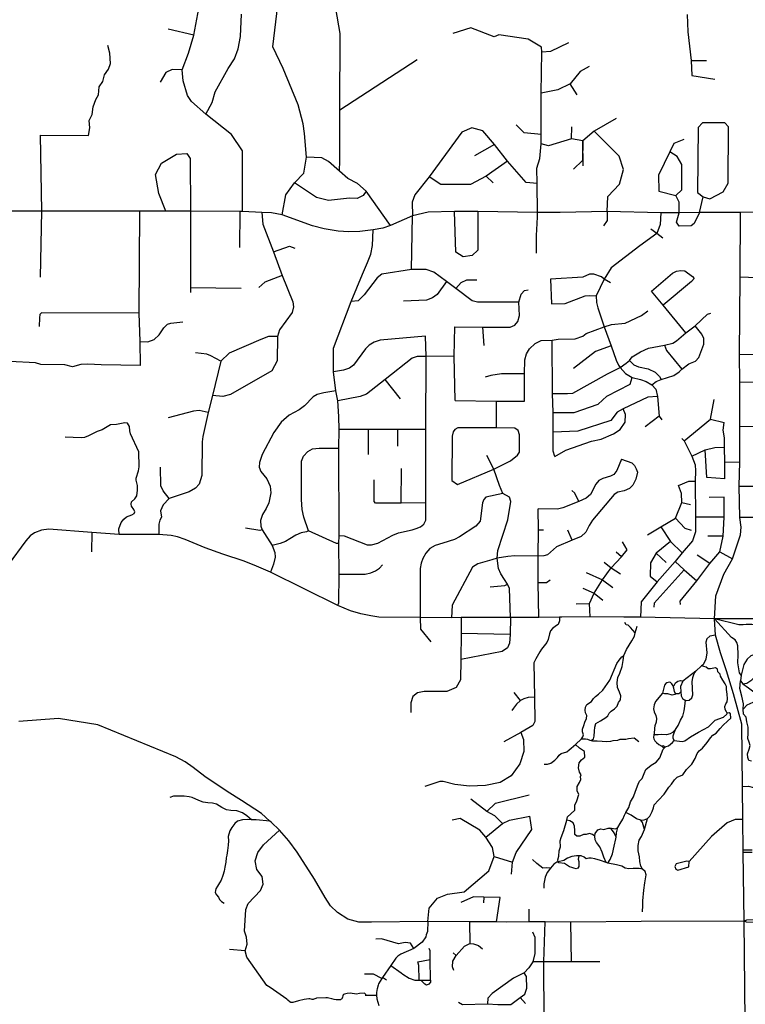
# Model space of a CAD drawing. Header units: millimetres. Extents: x 35 to 72953, y -43 to 70184.
# Tile 38 of 204: x 26178 to 29095, y 30762 to 34723. Entities that reach past the tile are written whole.
import ezdxf

# ---------------------------------------------------------------- set-up
doc = ezdxf.new("R2010")
doc.units = ezdxf.units.MM
doc.layers.add('roads_2', color=2, linetype='Continuous')
doc.layers.add('roads_3', color=3, linetype='Continuous')

msp = doc.modelspace()

# ---------------------------------------------------------------- linework, layer by layer
at = {"layer": 'roads_2'}
for points in [[(27541.76, 31092.63), (27497.97, 31103.84), (27456.15, 31130.89), (27428.01, 31158.55), (27406.27, 31190.89), (27363.24, 31265.32), (27293.51, 31373.72), (27260.39, 31419.64), (27221.99, 31462.54), (27188.97, 31495.06), (27184.4, 31499.01), (27149.79, 31528.86), (27069.36, 31581.69), (27011.98, 31618.39), (26922.24, 31678.58), (26876.08, 31714.14), (26842.94, 31737.31), (26806.09, 31757.14), (26491.98, 31885.55), (26333.89, 31911.67), (26174.38, 31899.32)], [(29090.32, 31096.84), (28676.99, 31095.23), (28393.96, 31092.67), (28290.13, 31093.17), (28226.21, 31094.03), (28134.16, 31092.74), (28094.79, 31092.99), (27986.35, 31094.14), (27818.53, 31094.69), (27592.59, 31092.75), (27541.76, 31092.63)], [(29423.79, 31101.53), (29100.14, 31100.59), (29090.32, 31096.84)], [(29375.36, 31089.41), (29100.63, 31092.63), (29090.32, 31096.84)]]:
    msp.add_lwpolyline(points, dxfattribs=at)
at = {"layer": 'roads_3'}
for points in [[(27073.49, 33951.75), (27073.59, 34194.83), (27029.06, 34260.53), (26926.52, 34342.97), (26868.73, 34393.48), (26852.23, 34418.19), (26835.15, 34477.38), (26831.2, 34521.1), (26856.69, 34588.17), (26877.63, 34659.86), (26934.22, 34962.56), (26955.65, 35162.67), (26944.06, 35222.98), (26944.61, 35351.74), (26938.16, 35570.03)], [(27464.05, 34113.8), (27465.86, 34156.86), (27464.66, 34359.93), (27467.12, 34667.77), (27449.06, 34767.44), (27446.99, 34816.11), (27461.16, 34886.51), (27461.45, 34898.56), (27464.9, 35052.87), (27480.3, 35166.88), (27485.2, 35382.49)], [(27232.94, 33938.04), (27248.27, 34018.06), (27282.83, 34065.97), (27320.05, 34105.53), (27331.02, 34170.21), (27323.61, 34265.07), (27317.78, 34304.25), (27297.52, 34379.64), (27237.34, 34526.97), (27195.94, 34613.47), (27220.26, 34815.61), (27237.51, 34999.64), (27252.48, 35149.98)], [(26926.52, 34342.97), (26951.43, 34389.54), (26963.74, 34432.57), (27016.02, 34527.05), (27041.65, 34565), (27056.37, 34605.62), (27065.28, 34655.27), (27070.03, 34744.71)], [(28861.95, 34743.6), (28864.06, 34673.38), (28878.06, 34557.98), (28880.07, 34497.64)], [(26877.63, 34659.86), (26774.56, 34684.04)], [(28255.31, 33784.08), (28256.37, 33854.13), (28258.17, 33902.35), (28259.22, 33930.28), (28259.79, 33946.58), (28258.44, 34063.31), (28256.89, 34125.34), (28269.04, 34164.57), (28275.12, 34223.9), (28274.11, 34261.11), (28274.67, 34426.56), (28277.24, 34593.51), (28276.49, 34611.61), (28222.18, 34644.81), (28104.45, 34661.45), (28085.75, 34653.41), (27992.29, 34690.65), (27919.01, 34667.54)], [(26266.82, 33952.21), (26262.02, 34258.91), (26454.43, 34256.42), (26460.51, 34287.45), (26457.49, 34317.62), (26470.19, 34341.66), (26473.24, 34372.33), (26483.86, 34401.49), (26495.44, 34420.19), (26497.47, 34452.37), (26512.14, 34473.99), (26519.73, 34500.65), (26535.41, 34523.76), (26543.5, 34546.39), (26541.04, 34587.53), (26532.46, 34619.21)], [(28277.24, 34593.51), (28314.12, 34595.52), (28385.38, 34631.2)], [(27464.66, 34359.93), (27775.99, 34562.99)], [(28878.06, 34557.98), (28938.69, 34558.98)], [(26831.2, 34521.1), (26791.67, 34522.11), (26765.4, 34510.05), (26743.14, 34470.84)], [(28468.22, 34535.13), (28431.83, 34515.02), (28391.4, 34465.25), (28341.37, 34440.62), (28274.67, 34426.56)], [(28419.68, 34420.99), (28391.4, 34465.25)], [(28880.07, 34497.64), (28973.03, 34483.54)], [(28575.84, 34325.73), (28487.91, 34274.46), (28442.42, 34235.24), (28396.31, 34243.22), (28304.42, 34215.85), (28275.12, 34223.9)], [(28910.56, 33947.29), (28925.67, 34010.82), (28952.19, 34001.67), (29006.78, 34030.82), (29025.98, 34065.02), (29028.05, 34292.32), (29012.9, 34307.41), (28922.95, 34307.43), (28905.77, 34289.33), (28903.7, 34027.83), (28925.67, 34010.82)], [(28258.44, 34063.31), (28213.98, 34067.35), (28139.21, 34153.86), (28086.68, 34221.26), (28039.7, 34276.09), (27996.26, 34288.17), (27955.82, 34270.58), (27823.88, 34091.09), (27766.76, 34017.69), (27756.14, 33989.03), (27757.13, 33933.2)], [(28274.11, 34261.11), (28206.41, 34267.17), (28174.08, 34300.37)], [(28396.31, 34243.22), (28397.41, 34292.26)], [(28540.38, 33951.59), (28542.41, 34011.94), (28589.93, 34061.21), (28606.11, 34120.55), (28587.93, 34173.85), (28487.91, 34274.46)], [(28442.42, 34235.24), (28441.34, 34155.98), (28404.95, 34121.28)], [(28442.92, 34134.95), (28442.42, 34235.24)], [(28848.69, 34240.18), (28808.25, 34224.09), (28792.07, 34190.91), (28746.58, 34097.39), (28747.58, 34033.02), (28816.29, 34015.9)], [(26765.45, 33951.92), (26737.08, 34023.82), (26723.77, 34100.31), (26748.47, 34145.74), (26809.2, 34181.87), (26849.73, 34184.35), (26863.51, 34164.6), (26865.5, 33951.86)], [(28086.68, 34221.26), (28006.83, 34175.02)], [(28829.37, 33946.09), (28829.43, 33988.74), (28816.29, 34015.9), (28839.54, 34038.02), (28840.57, 34139.6), (28821.38, 34172.8), (28792.07, 34190.91)], [(27464.05, 34113.8), (27420.2, 34152.37), (27392.34, 34166.44), (27331.02, 34170.21)], [(28139.21, 34153.86), (28053.3, 34093.54), (27990.12, 34060.36), (27871.88, 34060.4), (27823.88, 34091.09)], [(27669.2, 33894.51), (27570.83, 34032.69), (27536.45, 34064.3), (27497.79, 34083.62), (27464.05, 34113.8)], [(27570.83, 34032.69), (27559.53, 34014.92), (27535.28, 34003.86), (27503.96, 34004.88), (27419.05, 33995.87), (27371.56, 34007.95), (27282.83, 34065.97)], [(28081.59, 34066.38), (28053.3, 34093.54)], [(29184.1, 33949), (29075.46, 33946.5), (28910.56, 33947.29), (28829.37, 33946.09), (28755.08, 33945.56), (28540.38, 33951.59), (28351.39, 33947.62), (28259.79, 33946.58), (28019.9, 33950.73), (27925.91, 33951.76), (27820.81, 33948.78), (27757.13, 33933.2), (27669.2, 33894.51), (27638.45, 33884.28), (27599.08, 33877.27), (27546.24, 33870.74), (27501.16, 33868.89), (27457.95, 33872.59), (27402.18, 33881.59), (27355.63, 33893.78), (27232.94, 33938.04), (27190.08, 33945.94), (27151.61, 33947.59), (27073.49, 33951.75), (27063.36, 33951.75), (26865.5, 33951.86), (26765.45, 33951.92), (26661.35, 33951.97), (26266.82, 33952.21), (26040.75, 33952.36)], [(26262.03, 33686.35), (26266.82, 33952.21)], [(26663.23, 33332.13), (26662.13, 33427.68), (26658.2, 33541.89), (26661.35, 33951.97)], [(26865.5, 33951.86), (26865.37, 33644.85), (26865.36, 33625.74)], [(27151.61, 33947.59), (27155.55, 33900.81), (27198.4, 33789.13), (27233.73, 33693.05), (27276.07, 33588.07), (27278.77, 33567.64), (27273.72, 33544.85), (27222.72, 33475.36), (27214.71, 33447.9), (27213.94, 33350.01), (27191.92, 33310.37), (27025.86, 33215.01), (26994.36, 33206.67), (26953.8, 33211.34)], [(27063.36, 33951.75), (27061.23, 33806.95)], [(28019.9, 33950.73), (28019.86, 33795.84), (27997.62, 33774.72), (27961.23, 33768.7), (27930.92, 33787.82), (27925.91, 33951.76)], [(28755.08, 33945.56), (28753.61, 33898.24), (28739.46, 33863.04), (28671.73, 33812.76), (28556.49, 33724.28), (28527.39, 33679.4), (28495.83, 33611.65), (28496.71, 33584.89), (28501.79, 33563.43), (28528.47, 33487.04), (28555.55, 33410.39), (28576.25, 33353.56), (28585.4, 33333.52), (28591.97, 33323.96), (28613.6, 33299.48), (28639.78, 33283.61), (28673.56, 33275.33), (28697.27, 33267.5), (28719.49, 33253.48), (28735.27, 33236.92), (28742.33, 33207.24), (28749.39, 33127.78), (28759.5, 33112.69)], [(28540.38, 33951.59), (28539.36, 33915.38), (28525.2, 33893.26)], [(28910.56, 33947.29), (28890.04, 33902.23), (28877.92, 33893.18), (28829.4, 33892.19), (28818.29, 33908.28), (28829.37, 33946.09)], [(28972.04, 32312), (28977.12, 32405.55), (29009.48, 32492.05), (29043.86, 32553.41), (29076.22, 32649.97), (29078.25, 32681.15), (29072.65, 32720.35), (29071.11, 32846.82), (29073.19, 32944.68), (29073.14, 33084.25), (29072.71, 33262.72), (29071.43, 33375.87), (29074.69, 33687.96), (29075.46, 33946.5)], [(29074.69, 33687.96), (29141.35, 33685.99), (29233.83, 33685.47), (29303.06, 33686.21), (29384.92, 33684.94), (29410.44, 33692.48), (29424.85, 33707.07), (29429.65, 33727.43), (29430.19, 33950.46)], [(27753.39, 33717.64), (27757.13, 33933.2)], [(27457.05, 32365.7), (27460.72, 32376.69), (27462.61, 32492.03), (27461.79, 32614.99), (27462.62, 32648.34), (27460.74, 32998.73), (27462.17, 33073.84), (27461.32, 33125.86), (27457.26, 33189.32), (27449.05, 33229.44), (27439.56, 33306.84), (27439.61, 33400.74), (27511.43, 33588.81), (27556.22, 33698.9), (27576.46, 33746.53), (27589.45, 33779.69), (27596.59, 33814.84), (27599.08, 33877.27)], [(28763.7, 33843.92), (28739.46, 33863.04), (28715.21, 33880.15)], [(27198.4, 33789.13), (27262.74, 33811.27), (27283.71, 33803.76)], [(28185.36, 33586.01), (28018.52, 33586.19), (27997.42, 33591.36), (27931.89, 33640.97), (27894.5, 33670.15), (27842.99, 33707.6), (27811.72, 33717.31), (27753.39, 33717.64), (27634.34, 33699), (27615.27, 33684.31), (27562.86, 33615.6), (27539.13, 33591.63), (27511.43, 33588.81)], [(28717.87, 33630.81), (28802.4, 33703.14), (28819.22, 33711.16), (28836.71, 33713.64), (28851.67, 33712.05), (28883.26, 33689.72), (28889.13, 33680.97), (28878.64, 33669.99), (28764.55, 33573.96)], [(27233.73, 33693.05), (27164.31, 33667.47), (27139.29, 33644.94)], [(27894.5, 33670.15), (27856.08, 33617.86), (27837.83, 33604.28), (27813.42, 33594.19), (27720.49, 33590.64)], [(27931.89, 33640.97), (27953.14, 33666.15), (27975.58, 33676.53), (28016.42, 33676.59)], [(28553.33, 33663.6), (28527.39, 33679.4), (28517.3, 33687.98), (28486.97, 33699.49), (28468.36, 33699.05), (28441.52, 33687.16), (28311.91, 33679.08)], [(28311.91, 33679.08), (28316.59, 33580.11)], [(26865.37, 33644.85), (27068.05, 33642.89)], [(27927.29, 33487.58), (28039.26, 33485.76), (28150.14, 33485.51), (28168.2, 33494.13), (28180.5, 33508.99), (28187.18, 33532.57), (28185.36, 33586.01), (28194.8, 33618.54), (28207.8, 33632.97), (28222.47, 33636.37)], [(28855.84, 33462.69), (28764.55, 33573.96), (28717.87, 33630.81)], [(28316.59, 33580.11), (28371.51, 33581.51), (28452.09, 33611.99), (28470.54, 33613.56), (28495.83, 33611.65)], [(28273.94, 33432.67), (28319.01, 33434.04), (28342.67, 33437.68), (28411.9, 33438.66), (28442.22, 33449.22), (28455.87, 33460.28), (28528.47, 33487.04), (28557.45, 33496.46), (28612.03, 33501.48), (28678.24, 33532.65), (28704.01, 33551.75)], [(26658.2, 33541.89), (26266.38, 33543.6), (26259.14, 33537.48), (26257.16, 33523.68), (26256.65, 33488.7)], [(28770.7, 33413.8), (28803.61, 33421.98), (28818.76, 33431.51), (28855.84, 33462.69), (28893.27, 33490.98), (28943.81, 33538.37), (28956.56, 33542.08)], [(26662.13, 33427.68), (26693.84, 33427.01), (26718.96, 33436.67), (26738.8, 33454.68), (26757.08, 33482.98), (26772.46, 33498.08), (26785.74, 33501.59), (26834.54, 33506.79)], [(27928.72, 33190.35), (27924.65, 33369.85), (27927.29, 33487.58)], [(28039.26, 33485.76), (28044, 33411.6)], [(28719.49, 33253.48), (28737.32, 33267.32), (28756.78, 33274.98), (28808.46, 33291.67), (28829.73, 33305.83), (28840.12, 33316.24), (28868.52, 33337.96), (28895.69, 33348.7), (28908.54, 33363.41), (28928.19, 33417.49), (28928.75, 33439.63), (28920.53, 33457.29), (28893.27, 33490.98)], [(27214.71, 33447.9), (27178.54, 33447.69), (27148.13, 33436.8), (27019.73, 33380.82), (26986.13, 33349.55), (26953.8, 33211.34)], [(27810.13, 33450.08), (27626.75, 33433.48), (27603.38, 33426.02), (27583, 33413.73), (27568.65, 33399.15), (27519.71, 33333), (27504.72, 33321.36), (27479.67, 33312.41), (27439.56, 33306.84)], [(27811.21, 32708.92), (27811.18, 32778.73), (27810.45, 33074.08), (27811.73, 33368.4), (27810.13, 33450.08)], [(28207.97, 33188.39), (28207.52, 33298.08), (28208.54, 33354.13), (28215.51, 33378.56), (28227.95, 33398.98), (28250.18, 33420.6), (28273.94, 33432.67)], [(28329.91, 32965.43), (28322.84, 32987.56), (28322.86, 33064.01), (28322.37, 33142.97), (28320.43, 33219.12), (28319.01, 33434.04)], [(28320.43, 33219.12), (28379.85, 33218.43), (28401.73, 33220.39), (28541.74, 33297.82), (28591.97, 33323.96), (28616.68, 33341.49), (28629.36, 33352.33), (28639.9, 33366.06), (28673.58, 33386.57), (28706.41, 33401.33), (28770.7, 33413.8)], [(28555.55, 33410.39), (28492.74, 33388.35), (28404.93, 33319.69)], [(28770.7, 33413.8), (28777.9, 33392.52), (28840.12, 33316.24)], [(26986.13, 33349.55), (26946.06, 33371.04), (26930, 33377.42), (26884.72, 33383.14)], [(27924.65, 33369.85), (27811.73, 33368.4), (27775.77, 33368.17), (27756.51, 33361.32), (27647.28, 33275.66), (27573.07, 33216.69), (27547.05, 33207.05), (27457.26, 33189.32)], [(28629.36, 33352.33), (28647.43, 33334.23), (28665.55, 33325.94), (28705.22, 33317.91), (28732.72, 33304.79), (28750.52, 33287.08), (28756.78, 33274.98)], [(29261.32, 33375.17), (29071.43, 33375.87)], [(26663.23, 33332.13), (26505.95, 33334.39), (26452.35, 33337), (26423.76, 33336.02), (26390.58, 33326.93), (26359.88, 33334.7), (26262.58, 33335.97), (26242.27, 33341.9), (26137.93, 33347.18)], [(27709.61, 33197.82), (27647.28, 33275.66)], [(28207.52, 33298.08), (28115.27, 33297.65), (28071.76, 33290.82), (28049.86, 33284.64)], [(28322.37, 33142.97), (28406.77, 33141.95), (28503.8, 33175.61), (28538.18, 33207.79), (28632.18, 33256.05), (28639.78, 33283.61)], [(29436.15, 33265.51), (29417.96, 33264.5), (29356.3, 33263.5), (29224.92, 33265.54), (29072.71, 33262.72)], [(26953.8, 33211.34), (26935.23, 33143.14), (26913.85, 33046.22), (26911.78, 33024.84), (26910.45, 32889.58), (26899.29, 32854.33), (26884.76, 32838.13), (26859.98, 32823.01), (26806.99, 32806.61), (26779.11, 32796.95), (26755.36, 32771.33), (26744.25, 32746.83), (26747.7, 32721.17), (26741.06, 32709.69), (26737.09, 32693.86), (26738.12, 32651.18)], [(27449.05, 33229.44), (27400.6, 33221.61), (27374.25, 33214.61), (27357.78, 33206.13), (27323.8, 33169.63), (27302.13, 33153.43), (27261.06, 33132.26), (27229.81, 33103.18), (27200.17, 33062.01), (27153.32, 32973.54), (27142.91, 32941.1), (27141.33, 32922.36), (27147.7, 32905.55), (27172.16, 32875.84), (27184.9, 32846.56), (27187.79, 32819.87), (27180.43, 32778.89), (27169.39, 32756.88), (27154.04, 32732.26), (27145.74, 32708.47), (27147.81, 32684.74), (27152.55, 32670.39), (27193.82, 32607.96), (27203.28, 32579.51), (27204.63, 32561.08), (27198.68, 32532.67), (27186.77, 32499.69)], [(28742.33, 33207.24), (28703.43, 33204.74), (28604.87, 33156.98), (28580.61, 33143.91), (28554.83, 33110.22), (28421.4, 33067.51), (28322.86, 33064.01)], [(28849.13, 33028.98), (28955.03, 33115.72), (28970.2, 33195.18)], [(27928.72, 33190.35), (28093.04, 33187.82), (28207.97, 33188.39)], [(28093.04, 33187.82), (28094.18, 33080.66)], [(28329.91, 32965.43), (28373.88, 32991.07), (28476.98, 33027.26), (28515.9, 33034.79), (28565.43, 33056.4), (28592.73, 33074), (28612.94, 33103.17), (28613.46, 33134.35), (28604.87, 33156.98)], [(26935.23, 33143.14), (26899.45, 33150.66), (26877.53, 33148.52), (26775.35, 33120.91)], [(28749.39, 33127.78), (28692.78, 33085.55)], [(28955.03, 33115.72), (29009.85, 33102.63)], [(26578.3, 32652.17), (26577.36, 32673.97), (26585.54, 32699.59), (26596.69, 32714.13), (26608.08, 32722.75), (26628.64, 32731.11), (26637.79, 32736.53), (26640.53, 32743.18), (26637.31, 32751.81), (26627.66, 32765.86), (26625.69, 32774.48), (26628.17, 32782.61), (26641.29, 32795.41), (26648.73, 32807.49), (26652.2, 32830.4), (26651.22, 32849.13), (26645.78, 32870.08), (26645.78, 32878.95), (26655.95, 32907.52), (26657.93, 32924.28), (26656.72, 32984.65), (26623.33, 33057.1), (26621.1, 33068.68), (26619.63, 33086.92), (26611.96, 33099.73), (26600.82, 33100.97), (26567.39, 33094.09), (26543.62, 33092.37), (26522.82, 33080.8), (26509.45, 33072.42), (26489.14, 33066.04), (26455.22, 33048.3), (26438.38, 33042.15), (26425.76, 33041.17), (26360.89, 33042.93)], [(27810.45, 33074.08), (27698.55, 33074.22), (27580.25, 33074.25), (27462.17, 33073.84)], [(27580.92, 32973.74), (27580.25, 33074.25)], [(27698.96, 33007.22), (27698.55, 33074.22)], [(28094.18, 33080.66), (27939.8, 33080.25), (27926.97, 33074.07), (27920.26, 33064.4), (27916.48, 33046.89), (27915.48, 32868.48), (27938.72, 32852.38), (28083.79, 32914.1), (28151.31, 32947.93), (28179.26, 32970.28), (28187.4, 32983.07), (28187.98, 33053.1), (28181.6, 33069.61), (28169.14, 33079.05), (28094.18, 33080.66)], [(29013.1, 32876.05), (29013.11, 32942.7), (29012.11, 33003.55), (29011.61, 33040.77), (29006.82, 33071.2), (29009.85, 33102.63)], [(29830.17, 33082.37), (29819.06, 33070.81), (29739.71, 33071.32), (29691.2, 33069.32), (29651.22, 33059.09), (29566.83, 33059.6), (29519.38, 33060.78), (29486.98, 33068.66), (29418.26, 33080.74), (29237.01, 33086.49), (29073.14, 33084.25)], [(28839.54, 33038.29), (28849.13, 33028.98), (28880.96, 32967.12), (28893.08, 32931.4), (28895.6, 32908.01), (28893.83, 32866.02), (28895.06, 32721.43), (28895.55, 32662.58), (28883.67, 32626.37), (28841.71, 32578.09), (28813.91, 32543.4), (28740.6, 32460.92), (28676.91, 32381.47), (28673.86, 32318.6)], [(27339.21, 32666.97), (27319.81, 32721.86), (27313.77, 32752.02), (27310.58, 32793.08), (27311.17, 32947.3), (27319.55, 32967.28), (27336.11, 32985.3), (27355.23, 32996.32), (27381.67, 32998.85), (27460.74, 32998.73)], [(28880.96, 32967.12), (28934.53, 32991.75), (28972.18, 33002.05), (29012.11, 33003.55)], [(28597.91, 32955.42), (28638.94, 32939.67), (28649.45, 32929.49), (28656.78, 32916.28), (28661.27, 32902.83), (28654.95, 32874.63), (28643.21, 32850.18), (28630.25, 32837.23), (28608.61, 32827.56), (28582.27, 32822.08), (28568.4, 32812.98), (28481.16, 32709.64), (28467.49, 32688.46), (28454.51, 32661.13), (28435.81, 32643.53), (28398.92, 32628.81), (28335.87, 32602.81), (28300.49, 32569.62), (28285.59, 32565.89), (28263.09, 32565.01), (28168.73, 32566.45), (28140.06, 32563.93), (28098.08, 32556.49), (28075.83, 32550.41), (28020.6, 32533.72), (27999.12, 32520.23), (27917.35, 32367.53), (27914.21, 32317.01)], [(28151.11, 32318.37), (28146.91, 32434.68), (28139.68, 32452.36), (28126.87, 32470.85), (28112.12, 32493.48), (28102.72, 32514.57), (28098.08, 32556.49), (28100.3, 32587.51), (28141.26, 32711.12), (28152.6, 32784.69), (28146.98, 32802.63), (28120.75, 32816.71), (28106.5, 32849.32), (28083.79, 32914.1), (28056.35, 32969.82)], [(28597.91, 32955.42), (28578.91, 32909.11), (28566.63, 32892.79), (28553.26, 32886.41), (28522.86, 32877.67), (28507.06, 32868.6), (28494.6, 32854.59), (28472.38, 32813), (28454.99, 32798.43), (28426.33, 32784.02), (28361.17, 32758.67), (28339.86, 32754.36), (28263.06, 32754.7)], [(28940.58, 32881.36), (28934.53, 32991.75)], [(26779.11, 32796.95), (26754.54, 32827.41), (26745.01, 32848.06), (26744.28, 32923.08)], [(27712.21, 32778.08), (27713.06, 32917.97)], [(29013.11, 32942.7), (29073.19, 32944.68)], [(29013.1, 32876.05), (28940.58, 32881.36)], [(27608.02, 32777.43), (27603.86, 32784.07), (27603.45, 32871.92)], [(28702.24, 32650.05), (28755.82, 32682.23), (28814.95, 32717.42), (28839.48, 32780.78), (28838.48, 32816.24), (28826.35, 32848.44)], [(28826.35, 32848.44), (28868.81, 32865.78), (28893.83, 32866.02)], [(29071.11, 32846.82), (29145.55, 32846.13)], [(28120.75, 32816.71), (28052.71, 32802.1), (28044.34, 32793.11), (28038.24, 32779.08), (28029.64, 32705.49), (28011.6, 32685.93), (27945.73, 32642.15), (27925.64, 32631.54), (27879.86, 32617.26), (27849.03, 32608.01), (27827.15, 32594.82), (27810.77, 32576.61)], [(28426.33, 32784.02), (28409.52, 32818.51), (28398.44, 32829.38)], [(28834.59, 32370.38), (28833.58, 32383.44), (28900.31, 32464.91), (28952.89, 32535.32), (28993.32, 32581.58), (29006.73, 32645.21), (29010.53, 32722.16), (29010.3, 32801.88)], [(29010.3, 32801.88), (28950.16, 32801.13)], [(27811.18, 32778.73), (27712.21, 32778.08), (27608.02, 32777.43)], [(28839.48, 32780.78), (28875.61, 32772.73)], [(28264.86, 32318.34), (28262.97, 32458.43), (28263.09, 32565.01), (28263.63, 32670.91), (28263.06, 32754.7)], [(28814.95, 32717.42), (28852.35, 32677.67), (28877.61, 32669.12)], [(29010.53, 32722.16), (28895.06, 32721.43)], [(29515.24, 32720.62), (29387.55, 32720.33), (29242.08, 32720.83), (29072.65, 32720.35)], [(27152.55, 32670.39), (27143.02, 32667.29), (27086.08, 32677.91)], [(27462.62, 32648.34), (27482.78, 32645.95), (27574.77, 32610.07), (27592.77, 32609.89), (27617.91, 32617.45), (27677.89, 32649.27), (27701.19, 32658.28), (27756.31, 32670.89), (27772.08, 32676.38), (27789.89, 32682.97), (27802.45, 32693.55), (27811.21, 32708.92)], [(28755.82, 32682.23), (28794.72, 32623.37), (28841.71, 32578.09)], [(28972.04, 32312), (28673.86, 32318.6), (28642.54, 32318.97), (28607.14, 32319.4), (28471.39, 32321.02), (28357.86, 32319.48), (28347.85, 32319.36), (28264.86, 32318.34), (28151.11, 32318.37), (27952.83, 32317.73), (27914.21, 32317.01), (27788.76, 32317.25), (27621.71, 32319.46), (27589.51, 32324.09), (27549.78, 32332.42), (27508.49, 32344.85), (27457.05, 32365.7), (27186.77, 32499.69), (27129.78, 32524.33), (27079.94, 32544.02), (26995.49, 32572.02), (26924, 32597.85), (26843.23, 32631.04), (26812.54, 32642.2), (26787.52, 32647.83), (26738.12, 32651.18), (26578.3, 32652.17), (26467.52, 32660.37), (26295.47, 32673.11), (26265.9, 32669.21), (26238.24, 32658.84), (26219.67, 32645.87), (26203.3, 32626.8), (26131.53, 32530.25)], [(26467.52, 32660.37), (26466.44, 32582.21)], [(27461.79, 32614.99), (27452.31, 32615.75), (27339.21, 32666.97), (27331.31, 32662.9), (27309.43, 32658.35), (27287.78, 32648.95), (27264.82, 32634.64), (27246.78, 32623.46), (27225.56, 32615.74), (27193.82, 32607.96)], [(28263.63, 32670.91), (28283.61, 32670.04)], [(28398.92, 32628.81), (28382.25, 32668.96)], [(29006.73, 32645.21), (28944.06, 32644.71)], [(28471.39, 32321.02), (28469.19, 32373.97), (28487.9, 32415.71), (28521.27, 32469.52), (28556.66, 32517.3), (28597.1, 32562.56), (28620.86, 32590.21), (28601.16, 32622.91)], [(28794.72, 32623.37), (28737.1, 32577.11), (28714.35, 32537.38), (28712.82, 32484.57), (28740.6, 32460.92)], [(27810.77, 32576.61), (27798.45, 32555.73), (27792.59, 32536.16), (27788.57, 32515.28), (27788.76, 32317.25)], [(28597.1, 32562.56), (28576.39, 32580.17)], [(28737.1, 32577.11), (28777.02, 32538.87)], [(28952.89, 32535.32), (28902.36, 32569.28)], [(28993.32, 32581.58), (29043.86, 32553.41)], [(27462.61, 32492.03), (27566.51, 32491.56), (27590.26, 32497.01), (27608.95, 32506.2), (27624.21, 32516.06), (27636.2, 32529.56)], [(28528.37, 32540.95), (28556.66, 32517.3), (28593.04, 32493.65)], [(28813.91, 32543.4), (28849.79, 32509.19), (28900.31, 32464.91)], [(28455.07, 32498.71), (28521.27, 32469.52), (28562.2, 32438.33)], [(28849.79, 32509.19), (28728.46, 32375.42), (28727.45, 32359.33)], [(28069.51, 32441.26), (28128.04, 32446.12), (28139.68, 32452.36)], [(28262.97, 32458.43), (28295.41, 32458.97), (28310.14, 32469.52)], [(28442.42, 32435.35), (28487.9, 32415.71), (28522.77, 32387.04)], [(28415.62, 32372.98), (28469.19, 32373.97)], [(27952.83, 32317.73), (27952.81, 32253.46), (27951.79, 32148.94), (27950.02, 32067.02), (27933.33, 32036.34), (27895.42, 32020.75), (27804.17, 32020.23), (27777.66, 32015.26), (27758.45, 31999.67), (27750.35, 31975.03), (27750.85, 31935.29)], [(27788.76, 32317.25), (27788.94, 32271), (27831.39, 32219.69)], [(28151.11, 32318.37), (28149.93, 32249.48), (28147.91, 32215.28), (28139.08, 32195.72), (28117.57, 32181.08), (27951.79, 32148.94)], [(28347.85, 32319.36), (28347.84, 32304.3), (28342.78, 32290.23), (28336.71, 32286.21), (28320.54, 32274.14), (28312.45, 32264.08), (28308.4, 32252.01), (28303.35, 32229.88), (28297.28, 32217.81), (28276.04, 32190.65), (28269.68, 32179.91), (28252.78, 32151.43), (28245.7, 32135.34), (28248.03, 31997.51), (28249.69, 31898.93), (28241.59, 31882.84), (28192.25, 31855.34), (28124.32, 31817.48)], [(28475.92, 31823.65), (28485.21, 31829.96), (28488.24, 31840.52), (28488.75, 31861.14), (28490.78, 31876.73), (28494.83, 31891.32), (28513.02, 31902.38), (28534.25, 31915.45), (28542.34, 31922.99), (28547.9, 31933.55), (28555.99, 31941.6), (28569.13, 31950.65), (28580.76, 31960.71), (28585.82, 31976.29), (28593.4, 31986.36), (28594.42, 32002.45), (28588.87, 32017.54), (28581.29, 32036.15), (28580.78, 32055.77), (28582.3, 32075.89), (28591.41, 32093.49), (28600.01, 32121.16), (28604.06, 32144.8), (28606.84, 32164.66), (28617.71, 32189.56), (28638.44, 32224.26), (28650.07, 32242.87), (28653.08, 32255.77), (28660.18, 32283.1)], [(28653.08, 32255.77), (28634.41, 32278.07), (28624.31, 32286.63), (28616.21, 32288.64), (28611.17, 32297.7)], [(30270.78, 32232.21), (30215.53, 32228.37), (30158.35, 32229.39), (30063.01, 32244.32), (30041.02, 32251.24), (29957.01, 32277.7), (29916.29, 32288.65), (29873.18, 32300.24), (29869.24, 32300.7), (29802.56, 32308.3), (29774.25, 32309.22), (29718.36, 32311.03), (29609.61, 32312.2), (29513.56, 32313.23), (29185.87, 32312.49), (28972.04, 32312)], [(29090.32, 31096.84), (29086.85, 31373.86), (29086.91, 31381.35), (29085.42, 31504.87), (29083.79, 31638.65), (29080.77, 31888.51), (29047.63, 32010.81), (29020.16, 32103.4), (28995.92, 32175.83), (28974.94, 32247.1), (28972.04, 32312)], [(29183.82, 32280.86), (29154.5, 32284.56), (29132.41, 32286.98), (29121.65, 32289.84), (29098.15, 32289.09), (29086.03, 32288.6), (29069.6, 32288.6), (28972.04, 32312)], [(29078.22, 32085.53), (29071.97, 32095.62), (29065.92, 32135.85), (29066.43, 32167.29), (29065.17, 32203.5), (29061.64, 32217.85), (29054.31, 32228.4), (29040.41, 32237.97), (28972.04, 32312)], [(28149.93, 32249.48), (27952.81, 32253.46)], [(28974.94, 32247.1), (28953.2, 32242.26), (28940.05, 32232.21), (28936.01, 32218.12), (28941.05, 32175.36), (28937, 32150.21), (28925.37, 32128.09), (28919.57, 32122.9), (28895.96, 32101.76), (28844.49, 32061.71), (28834.89, 32040.09), (28836.63, 32018.69), (28837.91, 32003.12), (28842.71, 31992.55), (28850.29, 31986.51), (28855.03, 31985.33), (28859.39, 31984.25), (28870.25, 31985.51), (28880.11, 31994.55), (28884.41, 32006.38), (28882.15, 32059.7), (28884.68, 32076.79), (28889.73, 32092.13), (28895.96, 32101.76)], [(28286.05, 31728.15), (28300.45, 31727.39), (28313.34, 31732.17), (28329.51, 31743.73), (28340.63, 31755.29), (28347.21, 31764.09), (28355.55, 31770.38), (28377.54, 31777.92), (28387.39, 31784.96), (28412.68, 31807.34), (28436.43, 31830.21), (28442.25, 31838.02), (28444.78, 31846.06), (28441.24, 31858.63), (28440.74, 31868.19), (28446.3, 31883.28), (28450.35, 31897.36), (28456.92, 31911.45), (28457.94, 31924.02), (28453.39, 31934.58), (28451.37, 31945.15), (28452.39, 31957.72), (28458.45, 31967.28), (28477.41, 31980.6), (28484.74, 31991.92), (28493.34, 32000.22), (28505.46, 32009.27), (28521.9, 32025.86), (28541.62, 32052.26), (28550.21, 32065.59), (28579.28, 32132.73), (28587.88, 32146.81), (28599.25, 32159.38), (28606.84, 32164.66)], [(29085.11, 32051.56), (29100.78, 32053.07), (29121, 32066.64), (29151.34, 32099.84), (29152.86, 32106.89), (29153.36, 32154.66), (29149.32, 32164.22), (29139.72, 32168.75), (29129.61, 32167.25), (29117.49, 32163.22), (29102.32, 32150.65), (29089.68, 32129.02), (29078.22, 32085.53), (29075.52, 32062.63)], [(28808.93, 31822.83), (28841.77, 31819.06), (28852.14, 31821.32), (28875.39, 31838.41), (28907.23, 31856.26), (28946.91, 31878.64), (28974.21, 31904.29), (29007.32, 31916.36), (29020.72, 31929.42), (29021.99, 31932.69), (29019.71, 31937.98), (29013.9, 31947.79), (29013.14, 31960.36), (29016.93, 31970.43), (29022.24, 31978.22), (29024.27, 31990.54), (29022.75, 32009.15), (29019.98, 32028.26), (29019.98, 32039.84), (29014.17, 32051.4), (29004.32, 32065.99), (28995.98, 32081.84), (28993.96, 32089.38), (28985.12, 32099.69), (28982.85, 32109.76), (28976.03, 32115.79), (28955.81, 32110.77), (28945.95, 32112.02), (28937.62, 32117.81), (28919.57, 32122.9)], [(28836.63, 32018.69), (28828.43, 32011.46), (28818.06, 32010.45), (28812.76, 32013.22), (28810.49, 32020.01), (28808.21, 32033.34), (28805.18, 32042.39), (28799.37, 32051.44), (28794.32, 32056.22), (28789.27, 32057.23), (28779.91, 32055.73), (28775.62, 32052.46), (28770.31, 32046.17), (28761.89, 32013.81), (28734.16, 31979.79), (28728.34, 31966.46), (28726.32, 31951.12), (28728.59, 31938.29), (28735.92, 31924.21), (28738.69, 31911.38), (28736.92, 31897.05), (28731.61, 31882.71), (28729.84, 31872.4), (28729.08, 31850.52), (28728.21, 31846.26), (28726.04, 31835.69), (28727.56, 31829.15), (28731.09, 31822.35), (28737.66, 31814.8), (28748.02, 31807.26), (28759.89, 31800.72), (28763.94, 31795.68), (28767.48, 31794.93), (28769.75, 31797.94), (28767.22, 31801.22), (28759.89, 31800.72)], [(28805.18, 32042.39), (28808.98, 32043.9), (28814.03, 32054.97), (28823.38, 32061.5), (28835, 32064.26), (28844.49, 32061.71)], [(29087.12, 31948.95), (29087.63, 31970.08), (29081.57, 32001.26), (29073.48, 32031.95), (29075.52, 32062.63), (29085.11, 32051.56), (29107.85, 32034.46), (29130.1, 32018.36), (29143.74, 32005.78), (29160.41, 31994.72)], [(28192.09, 31983.45), (28165.82, 32015.64)], [(28818.06, 32010.45), (28812.25, 32008.19), (28801.64, 32005.18), (28784.2, 32010.46), (28771.82, 32010.46), (28761.89, 32013.81)], [(28248.03, 31997.51), (28222.42, 31995.51), (28205.23, 31990.48), (28192.09, 31983.45), (28175.92, 31969.37), (28163.78, 31953.28), (28156.7, 31944.23)], [(28542.7, 31329.95), (28552.31, 31344.03), (28561.67, 31366.67), (28567.73, 31397.35), (28574.82, 31428.03), (28575.58, 31434.32), (28577.6, 31451.17), (28582.67, 31473.05), (28592.02, 31489.64), (28603.14, 31506.25), (28609.47, 31522.84), (28614.77, 31533.15), (28626.66, 31553.27), (28634, 31575.91), (28645.63, 31597.03), (28653.97, 31619.15), (28664.84, 31647.07), (28670.15, 31659.9), (28680.26, 31670.46), (28688.6, 31690.57), (28695.68, 31705.91), (28716.41, 31724.52), (28736.88, 31736.33), (28752.05, 31753.19), (28757.87, 31771.03), (28765.2, 31788.65), (28767.99, 31791.07), (28774.96, 31797.11), (28777.08, 31798.95), (28786.68, 31801.96), (28802.61, 31815.3), (28808.93, 31822.83), (28804.64, 31832.64), (28805.39, 31842.45), (28809.18, 31853.77), (28814.4, 31866.91), (28825.11, 31883.2), (28834.47, 31904.32), (28844.07, 31920.41), (28849.13, 31942.79), (28851.67, 31961.66), (28855.03, 31985.33)], [(29120.43, 31740.21), (29109.83, 31743.23), (29105.79, 31754.8), (29103.76, 31768.88), (29111.35, 31787.99), (29115.4, 31803.58), (29110.85, 31816.66), (29105.29, 31830.75), (29106.3, 31851.87), (29106.31, 31876.52), (29101.26, 31898.66), (29098.74, 31917.26), (29088.63, 31929.34), (29087.12, 31948.95), (29103.29, 31966.05), (29127.05, 31977.62), (29160.41, 31994.72)], [(28682.42, 31133.48), (28683.94, 31159.9), (28682.93, 31178.75), (28687.23, 31221.26), (28691.28, 31250.95), (28696.6, 31282.88), (28692.06, 31295.71), (28682.46, 31305.02), (28675.13, 31317.59), (28670.84, 31335.96), (28670.08, 31354.83), (28665.03, 31378.97), (28664.53, 31400.59), (28668.83, 31421.72), (28678.44, 31437.56), (28689.81, 31465.73), (28702.71, 31508.98), (28711.31, 31519.05), (28720.67, 31536.9), (28726.49, 31551.74), (28728.5, 31564.57), (28746.46, 31583.17), (28768.44, 31607.57), (28787.66, 31634.97), (28798.27, 31646.79), (28810.91, 31664.39), (28821.02, 31675.2), (28844.02, 31685.51), (28858.93, 31705.88), (28879.92, 31728.01), (28893.31, 31750.89), (28901.16, 31771.26), (28909.75, 31781.82), (28923.14, 31791.63), (28941.6, 31815.01), (28956.01, 31833.88), (28965.11, 31844.44), (28977.49, 31852.98), (28994.17, 31871.09), (29005.8, 31884.67), (29023.74, 31900.5), (29037.14, 31912.57), (29036.14, 31930.43), (29030.58, 31934.71), (29021.99, 31932.69)], [(28192.25, 31855.34), (28203.16, 31827.52), (28205.17, 31779.23), (28188.98, 31728.93), (28153.59, 31680.66), (28110.12, 31653.5), (28050.48, 31641.45), (27986.79, 31639.46), (27927.15, 31646.52), (27880.65, 31657.6), (27867.52, 31658.61), (27806.85, 31637.5)], [(28814.4, 31866.91), (28802.36, 31855.03), (28793.77, 31849.25), (28778.86, 31846.48), (28758.9, 31847.24), (28744.74, 31846.23), (28728.21, 31846.26)], [(28425.7, 31358.77), (28423.93, 31345.57), (28425.94, 31336.26), (28425.94, 31325.95), (28426.45, 31316.65), (28421.9, 31309.36), (28415.33, 31306.34), (28405.72, 31309.11), (28397.63, 31312.64), (28388.79, 31315.4), (28380.2, 31320.69), (28368.33, 31327.99), (28346.08, 31331.01), (28342.49, 31335.27), (28342.04, 31343.58), (28345.59, 31358.16), (28347.61, 31379.8), (28352.67, 31395.89), (28350.66, 31420.04), (28355.21, 31433.12), (28366.33, 31461.28), (28377.46, 31502.52), (28380.5, 31516.11), (28393.65, 31528.68), (28409.83, 31543.26), (28410.62, 31563.27), (28417.67, 31580.98), (28425.51, 31606.38), (28418.94, 31620.72), (28418.95, 31638.58), (28429.31, 31653.67), (28433.87, 31666.49), (28432.61, 31678.82), (28435.13, 31684.59), (28429.07, 31695.41), (28424.52, 31712.52), (28426.81, 31732.89), (28437.17, 31745.97), (28450.31, 31755.77), (28448.8, 31778.4), (28429.35, 31791.74), (28412.68, 31807.34)], [(28436.43, 31830.21), (28452.36, 31830.46), (28460.44, 31828.46), (28470.55, 31824.93), (28475.92, 31823.65), (28481.16, 31822.41), (28499.36, 31821.4), (28519.57, 31820.38), (28538.78, 31819.38), (28554.95, 31820.88), (28564.05, 31823.4), (28582.75, 31824.4), (28591.84, 31827.91), (28614.59, 31828.42), (28625.72, 31831.43), (28647.95, 31833.43), (28667.54, 31819.23)], [(28767.48, 31794.93), (28767.99, 31791.07)], [(28769.75, 31797.94), (28774.96, 31797.11)], [(29083.79, 31638.65), (29107.77, 31638.89), (29128.88, 31634.36), (29155.71, 31615.87), (29200.63, 31571.13), (29272.75, 31499.3), (29290.57, 31481.57), (29322.79, 31449.47)], [(27073.58, 31531.61), (27051.09, 31539.79), (27026.81, 31540.86), (27010.02, 31544.07), (26990.39, 31554.03), (26969.33, 31567.19), (26953.5, 31570.54), (26934.57, 31571.81), (26915.88, 31574.83), (26898.96, 31581.12), (26872.21, 31593.7), (26859.84, 31595.96), (26839.89, 31598.49), (26813.88, 31599.25), (26796.21, 31599.26), (26781.56, 31593.48)], [(28119.4, 31488.97), (28088.07, 31520.16), (28056.74, 31537.27), (27992.05, 31586.58)], [(28056.74, 31537.27), (28091.12, 31570.46), (28226.58, 31604.63)], [(27110.01, 31504.26), (27090.71, 31519.87), (27073.58, 31531.61)], [(28689.81, 31465.73), (28681.48, 31492.64), (28675.17, 31502.45), (28657.99, 31507.74), (28636.25, 31523.09), (28614.77, 31533.15)], [(27110.01, 31504.26), (27092.34, 31504.95), (27073.77, 31504.25), (27053.41, 31498.04), (27042.88, 31489.33), (27030.9, 31473), (27023.23, 31459.49), (27016.78, 31436.93), (27016.96, 31418.99), (27016.77, 31402.11), (27013.55, 31380.25), (27010.33, 31361.77), (27008.19, 31351.64), (27006.39, 31333.52), (27003.17, 31313.45), (27000.31, 31297.81), (26994.65, 31280.55), (26987.5, 31261.01), (26981.07, 31250.88), (26972.85, 31236.5), (26967.31, 31226.72), (26965.35, 31219.62), (26964.09, 31211.98), (26969.62, 31202.38), (26977.11, 31192.42), (26981.76, 31183.54), (26989.07, 31175.72), (27000.68, 31168.6)], [(27184.4, 31499.01), (27128.75, 31503.52), (27110.01, 31504.26)], [(27818.53, 31094.69), (27824.11, 31149.01), (27857.49, 31188.24), (27897.92, 31205.32), (27965.66, 31214.36), (28064.75, 31298.84), (28084.99, 31356.17), (28078.93, 31392.4), (28052.67, 31433.65), (28028.41, 31461.83), (27948.57, 31509.14), (27917.23, 31503.11)], [(28052.67, 31433.65), (28119.4, 31488.97), (28147.71, 31503.04), (28228.58, 31519.11)], [(28155.73, 31284.74), (28159.79, 31333.02), (28173.95, 31372.25), (28237.66, 31464.78), (28228.58, 31519.11)], [(28490.16, 31438.11), (28481.32, 31444.66), (28469.45, 31448.43), (28455.29, 31444.41), (28444.17, 31444.41), (28430.01, 31438.38), (28418.64, 31438.39), (28410.56, 31444.67), (28410.31, 31460.51), (28408.04, 31477.87), (28403.49, 31492.46), (28390.1, 31500), (28377.46, 31502.52)], [(28675.17, 31502.45), (28688.56, 31503.96), (28702.71, 31508.98)], [(29085.42, 31504.87), (29054.13, 31504.85), (29021.78, 31491.78), (28959.09, 31436.46), (28869.11, 31335.87), (28860.01, 31337.89), (28817.55, 31326.58), (28812.24, 31316.27), (28816.03, 31305.45), (28824.11, 31301.17), (28868.09, 31314.5), (28869.11, 31335.87)], [(27185.68, 30829.36), (27171.73, 30836.91), (27090.9, 30951.63), (27084.84, 30976.78), (27092.95, 31003.95), (27089.92, 31032.12), (27081.85, 31056.26), (27086.93, 31142.79), (27097.05, 31166.93), (27145.6, 31219.23), (27156.72, 31245.38), (27152.69, 31275.56), (27131.48, 31303.74), (27125.42, 31338.95), (27135.54, 31373.15), (27158.88, 31402.72), (27221.99, 31462.54)], [(28535.37, 31331.97), (28526.53, 31353.85), (28519.46, 31373.22), (28511.13, 31395.85), (28497.49, 31412.71), (28491.17, 31423.53), (28490.16, 31438.11), (28491.43, 31449.18), (28503.06, 31464.27), (28514.94, 31467.28), (28526.56, 31465.26), (28544.25, 31470.04), (28548.29, 31470.19), (28557.23, 31470.53), (28573.31, 31467.27), (28582.67, 31473.05)], [(28575.58, 31434.32), (28567.5, 31451.93), (28557.64, 31466.01), (28548.29, 31470.19)], [(29086.85, 31373.86), (29123.33, 31373.36)], [(29122.86, 31381.42), (29086.91, 31381.35)], [(28084.99, 31356.17), (28159.79, 31333.02)], [(28311.71, 31309.39), (28295.53, 31310.39), (28281.89, 31309.4), (28257.63, 31328.51), (28239.14, 31344.21)], [(28682.46, 31305.02), (28668.05, 31308.55), (28644.29, 31307.8), (28627.61, 31307.29), (28611.94, 31310.07), (28599.05, 31317.61), (28577.83, 31322.4), (28542.7, 31329.95), (28535.37, 31331.97), (28513.39, 31340.27), (28490.89, 31346.57), (28474.98, 31350.34), (28466.89, 31350.34), (28456.02, 31347.07), (28447.69, 31354.37), (28435.81, 31358.91), (28425.7, 31358.77), (28416.09, 31358.66), (28397.39, 31356.4), (28380.46, 31349.35), (28365.8, 31340.56), (28342.49, 31335.27), (28336.99, 31334.02), (28325.36, 31325.48), (28311.71, 31309.39), (28298.56, 31292.29), (28290.47, 31272.67), (28284.9, 31246.01), (28284.89, 31229.41)], [(28109.99, 31191.74), (28044.26, 31193), (28002.83, 31193.79), (27951.27, 31171.66)], [(28044.26, 31193), (28043.26, 31170.63)], [(28094.79, 31092.99), (28109.99, 31191.74)], [(28226.21, 31094.03), (28226.23, 31144.42)], [(27818.53, 31094.69), (27817.65, 31055.22), (27812.94, 31040.7), (27810.46, 31033.04), (27795.76, 31011.19), (27762.53, 30986.16), (27709.89, 30963.74), (27698.18, 30955.41), (27690.61, 30947.45), (27670.37, 30918.27), (27636.5, 30869.2), (27633.97, 30865.36), (27620.91, 30843.83), (27619.19, 30838.41), (27614.85, 30824.72), (27614.15, 30818.18), (27613.01, 30807.63), (27612.53, 30798.43), (27613.72, 30783.88), (27621.44, 30756.79)], [(27986.35, 31094.14), (27987.34, 31006.6)], [(29095.1, 30694.93), (29090.32, 31096.84)], [(28240.08, 31053.82), (28248.67, 31032.18), (28249.66, 30965.78), (28240.55, 30933.08), (28224.37, 30908.95), (28206.16, 30888.83), (28163.2, 30866.71), (28077.25, 30804.86), (28059.55, 30786.25), (28059.04, 30763.11)], [(28286.82, 30694.77), (28285.96, 30932.15), (28290.13, 31093.17)], [(28396.94, 30932.64), (28393.96, 31092.67)], [(27762.53, 30986.16), (27748.75, 31007.18), (27727.52, 31010.71), (27700.73, 31004.69), (27633.01, 31024.83), (27609.76, 31023.33)], [(27084.84, 30976.78), (27021.16, 30981.84)], [(27829.39, 30859.57), (27829.02, 30942), (27828.87, 30977.24), (27824.73, 30986.22)], [(27922.89, 30898.5), (27918.53, 30912.69), (27919.37, 30934.87), (27932.6, 30958.11), (27965.86, 30995.68), (27979.75, 31003.08), (27987.34, 31006.6), (28003, 31005.09), (28022.21, 30998.05), (28038.88, 30985.46)], [(27784.13, 30859.63), (27783.22, 30918.48), (27779.19, 30932.28), (27829.02, 30942)], [(27920.82, 30968.9), (27932.6, 30958.11)], [(27670.37, 30918.27), (27712.24, 30887.83), (27718.75, 30883.47), (27743.47, 30866.89), (27767.31, 30859.48), (27784.13, 30859.63), (27791.46, 30859.47), (27829.39, 30859.57)], [(28510.1, 30932.62), (28396.94, 30932.64), (28285.96, 30932.15), (28240.55, 30933.08)], [(27633.97, 30865.36), (27600.62, 30882.98), (27563.72, 30883.5)], [(27652.39, 30858.57), (27636.5, 30869.2)], [(27829.39, 30859.57), (27829.1, 30850.84), (27822.73, 30843.09), (27813.7, 30839.11), (27806.77, 30842.72), (27791.46, 30859.47)], [(27941.77, 30770.19), (27958.45, 30761.63), (28059.04, 30763.11), (28100.99, 30760.58), (28152.55, 30761.57), (28190.78, 30789.32), (28208.67, 30802.31), (28217.27, 30826.96), (28215.26, 30874.24), (28206.16, 30888.83)], [(27571.27, 30798.02), (27570.38, 30800.79), (27564.42, 30806.04), (27544.45, 30805.29), (27532.06, 30802.78), (27507.04, 30806.06), (27495.08, 30804.99), (27483.79, 30803.3), (27480, 30801.54), (27478.23, 30799.53), (27477.22, 30796.5), (27475.95, 30790.22), (27474.69, 30786.45), (27472.92, 30783.68), (27470.89, 30781.92), (27468.11, 30780.16), (27464.83, 30779.66), (27461.03, 30779.41), (27455.22, 30779.41), (27450.42, 30779.92), (27442.08, 30781.43), (27432.47, 30783.95), (27421.1, 30786.71), (27415.04, 30787.48), (27408.72, 30787.98), (27371.84, 30785.98), (27368.81, 30785.48), (27364.51, 30784.23), (27361.22, 30782.47), (27357.43, 30781.21), (27353.89, 30781.72), (27350.1, 30782.22), (27344.29, 30783.98), (27340.5, 30784.48), (27322.05, 30780.97), (27299.54, 30776.19), (27276.04, 30769.66), (27271.75, 30768.91), (27267.96, 30768.91), (27264.92, 30770.93), (27255.82, 30778.48), (27251.78, 30782.51), (27185.68, 30829.36)], [(27567.44, 30797.99), (27571.27, 30798.02), (27612.53, 30798.43)], [(28190.78, 30789.32), (28211.69, 30765.58)]]:
    msp.add_lwpolyline(points, dxfattribs=at)

doc.saveas('drawing.dxf')
